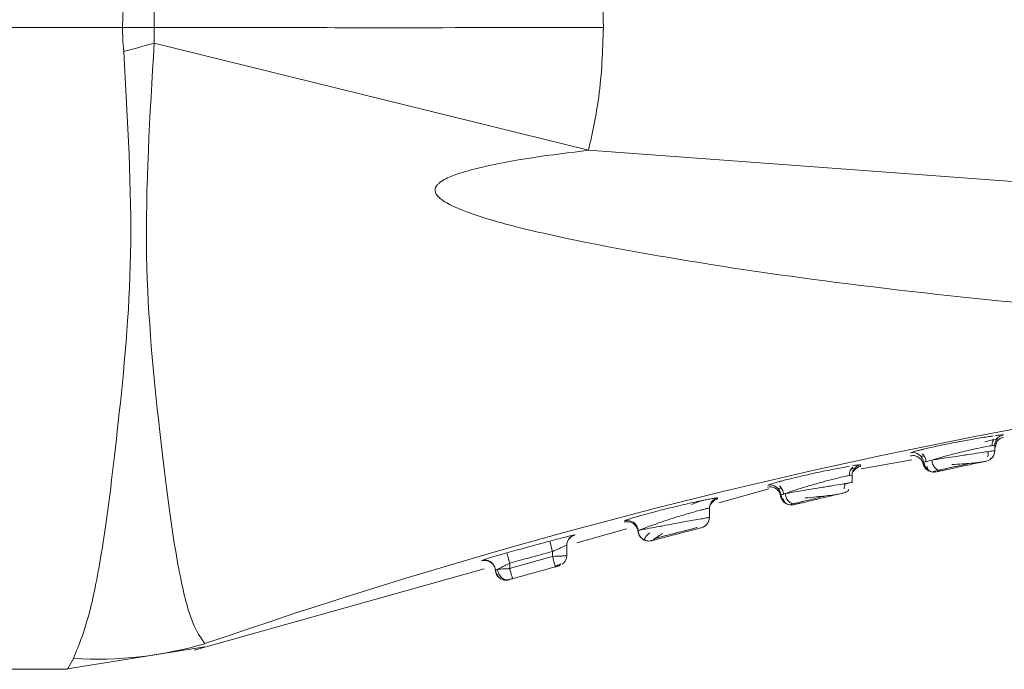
# Model space of a CAD drawing. Header units: millimetres. Extents: x -445 to 1924, y -59 to 420.
# Tile 6 of 40: x -211.37 to -197.57, y 153.48 to 162.59. Entities that reach past the tile are written whole.
import ezdxf

# ---------------------------------------------------------------- set-up
doc = ezdxf.new("R2010")
doc.units = ezdxf.units.MM

# ---------------------------------------------------------------- blocks, each defined once
blk = doc.blocks.new('Drawing View2')
at = {"color": 7, "linetype": 'Continuous', "lineweight": 18}
for p, q in [((-881.51, -9), (-866.136, -9)), ((-865.692, -9.219), (-859.605, -10.722)), ((-844.41, -11.845), (-859.605, -10.722)), ((-854.006, -14.738), (-853.966, -14.732)), ((-853.787, -14.712), (-853.787, -14.712)), ((-853.876, -14.798), (-853.91, -14.897)), ((-853.91, -14.86), (-853.91, -14.933)), ((-853.901, -14.809), (-853.896, -14.808)), ((-854.959, -14.925), (-854.913, -14.913)), ((-853.966, -15.05), (-853.964, -15.033)), ((-855.785, -15.188), (-855.072, -15.063)), ((-855.91, -15.278), (-855.91, -15.379)), ((-855.902, -15.229), (-855.876, -15.205)), ((-854.773, -15.224), (-854.698, -15.208)), ((-857.779, -15.666), (-857.079, -15.469)), ((-855.963, -15.493), (-855.963, -15.479)), ((-857.902, -15.694), (-857.878, -15.664)), ((-856.8, -15.691), (-856.79, -15.693)), ((-856.776, -15.69), (-856.735, -15.681)), ((-856.746, -15.68), (-856.719, -15.673)), ((-856.743, -15.679), (-856.736, -15.68)), ((-856.722, -15.683), (-856.717, -15.683)), ((-857.91, -15.742), (-857.91, -15.869)), ((-859.097, -15.917), (-859.097, -15.935)), ((-859.769, -16.225), (-859.071, -16.029)), ((-860.149, -16.203), (-860.11, -16.348)), ((-859.91, -16.261), (-859.91, -16.403)), ((-859.902, -16.214), (-859.879, -16.174)), ((-860.11, -16.348), (-860.11, -16.417)), ((-861.078, -16.465), (-861.101, -16.474)), ((-861.101, -16.474), (-861.101, -16.478)), ((-860.71, -16.512), (-860.71, -16.587)), ((-860.032, -16.551), (-860.026, -16.55)), ((-865.134, -17.733), (-861.069, -16.591)), ((-860.915, -16.58), (-860.91, -16.609)), ((-860.91, -16.609), (-860.908, -16.63)), ((-860.779, -16.748), (-860.764, -16.744)), ((-860.671, -16.724), (-860.669, -16.731)), ((-866.942, -18), (-864.985, -17.683)), ((-866.91, -18), (-866.825, -17.848)), ((-881.51, -18), (-866.91, -18))]:
    blk.add_line(p, q, dxfattribs=at)
at = {"color": 7, "linetype": 'Continuous', "lineweight": 18, "flags": 128}
for points in [[(-857.902, -15.694), (-857.908, -15.717), (-857.91, -15.742)], [(-856.79, -15.693), (-856.79, -15.693), (-856.758, -15.696), (-856.725, -15.692)], [(-860.75, -16.367), (-860.749, -16.371), (-860.747, -16.379), (-860.743, -16.393), (-860.738, -16.411), (-860.732, -16.433), (-860.725, -16.457), (-860.718, -16.484), (-860.71, -16.512)], [(-860.8, -16.746), (-860.786, -16.749), (-860.783, -16.749)], [(-860.783, -16.749), (-860.752, -16.751), (-860.719, -16.745)]]:
    blk.add_lwpolyline(points, dxfattribs=at)
at = {"color": 7, "linetype": 'Continuous', "lineweight": 18}
for centre, radius, start, end in [((-910.271, 149.805), 165.154, 285.50503, 285.65978), ((-838.951, -92.858), 79.595, 93.93236, 109.08957), ((-853.76, -14.86), 0.15, 139.6318, 179.9993), ((-855.06, -15.111), 0.15, 5.1451, 101.3663), ((-854.06, -14.933), 0.15, 282.0074, 360), ((-855.76, -15.278), 0.15, 138.6097, 179.999), ((-854.761, -15.084), 0.15, 185.1215, 282.4167), ((-857.06, -15.564), 0.15, 3.5045, 102.8521), ((-856.761, -15.546), 0.15, 183.4844, 239.025), ((-856.06, -15.379), 0.15, 283.1798, 310.635), ((-858.06, -15.869), 0.15, 284.3579, 360), ((-859.06, -16.063), 0.15, 2.1491, 104.2976), ((-859.76, -16.261), 0.15, 104.9021, 179.9979), ((-833.225, -112.891), 100.15, 105.5719, 105.92855), ((-861.06, -16.618), 0.15, 14.7595, 105.8046), ((-833.225, -112.891), 100, 105.5719, 105.92855), ((-866.503, -12.426), 5.432, 266.6009, 286.2568)]:
    blk.add_arc(centre, radius, start, end, dxfattribs=at)
for points, knots in [([(-859.605, -7.278), (-859.538, -7.595), (-859.418, -8.163), (-859.403, -8.743), (-859.396, -9)], [0, 0, 0, 0, 0.556738, 1, 1, 1, 1]), ([(-866.136, -9), (-866.136, -8.937), (-866.134, -8.824), (-866.125, -8.711), (-866.121, -8.661)], [0, 0, 0, 0, 0.558771, 1, 1, 1, 1]), ([(-865.692, -9), (-865.692, -8.959), (-865.692, -8.886), (-865.692, -8.813), (-865.692, -8.781)], [0, 0, 0, 0, 0.5627197, 1, 1, 1, 1]), ([(-866.121, -9.339), (-866.126, -9.276), (-866.135, -9.163), (-866.136, -9.05), (-866.136, -9)], [0, 0, 0, 0, 0.561067, 1, 1, 1, 1]), ([(-866.136, -9), (-866.053, -9), (-865.905, -9), (-865.757, -9), (-865.692, -9)], [0, 0, 0, 0, 0.559994, 1, 1, 1, 1]), ([(-865.692, -9.219), (-865.692, -9.178), (-865.692, -9.105), (-865.692, -9.032), (-865.692, -9)], [0, 0, 0, 0, 0.5563326, 1, 1, 1, 1]), ([(-865.692, -9), (-864.517, -9.001), (-862.421, -9.004), (-860.32, -9.001), (-859.396, -9)], [0, 0, 0, 0, 0.5600214, 1, 1, 1, 1]), ([(-859.396, -9), (-859.407, -9.327), (-859.427, -9.907), (-859.551, -10.474), (-859.605, -10.722)], [0, 0, 0, 0, 0.562892, 1, 1, 1, 1]), ([(-864.983, -17.64), (-865.06, -17.531), (-865.197, -17.337), (-865.419, -16.286), (-865.623, -14.666), (-865.873, -12.19), (-865.754, -10.233), (-865.692, -9.219)], [0, 0, 0, 0, 0.190168, 0.336226, 0.540876, 0.762003, 1, 1, 1, 1]), ([(-866.825, -17.848), (-866.745, -17.653), (-866.603, -17.308), (-866.387, -16.168), (-866.191, -14.551), (-865.955, -12.171), (-866.065, -10.303), (-866.121, -9.339)], [0, 0, 0, 0, 0.190009, 0.334651, 0.538338, 0.761528, 1, 1, 1, 1]), ([(-859.605, -10.722), (-860.131, -10.785), (-860.768, -10.863), (-861.448, -11.051), (-861.629, -11.128), (-861.706, -11.186), (-861.733, -11.215), (-861.749, -11.243), (-861.758, -11.274), (-861.754, -11.31), (-861.733, -11.349), (-861.695, -11.39), (-861.601, -11.461), (-861.403, -11.555), (-860.917, -11.725), (-859.947, -11.961), (-858.232, -12.284), (-855.872, -12.623), (-852.572, -12.975), (-848.719, -13.232), (-845.817, -13.281), (-844.41, -13.304)], [0, 0, 0, 0, 0.0796332, 0.0964156, 0.1065059, 0.1089894, 0.110947, 0.1125346, 0.113904, 0.1158361, 0.1179721, 0.1206669, 0.1243532, 0.1359547, 0.1535702, 0.2023597, 0.286651, 0.4171763, 0.5625189, 0.7877925, 1, 1, 1, 1]), ([(-853.935, -14.727), (-853.952, -14.73), (-854.021, -14.74), (-854.159, -14.763), (-854.329, -14.793), (-854.501, -14.825), (-854.677, -14.861), (-854.818, -14.891), (-854.89, -14.908), (-854.92, -14.915), (-854.928, -14.917), (-854.93, -14.917), (-854.94, -14.92), (-854.947, -14.922), (-854.953, -14.923)], [0, 0, 0, 0, 0.069359, 0.275402, 0.393198, 0.5205, 0.710855, 0.848164, 0.932221, 0.954215, 0.960193, 0.961927, 0.962824, 1, 1, 1, 1]), ([(-854.049, -14.812), (-854.024, -14.805), (-853.974, -14.791), (-853.92, -14.776), (-853.882, -14.765), (-853.876, -14.763), (-853.873, -14.761)], [0, 0, 0, 0, 0.2458365, 0.4944566, 0.7458023, 1, 1, 1, 1]), ([(-853.926, -14.778), (-853.925, -14.777), (-853.905, -14.772), (-853.885, -14.766), (-853.878, -14.763), (-853.875, -14.762)], [0, 0, 0, 0, 0.025992, 0.534675, 1, 1, 1, 1]), ([(-853.787, -14.712), (-853.804, -14.717), (-853.837, -14.727), (-853.878, -14.762), (-853.905, -14.808), (-853.908, -14.843), (-853.91, -14.86)], [0, 0, 0, 0, 0.242329, 0.5, 0.757671, 1, 1, 1, 1]), ([(-853.787, -14.712), (-853.79, -14.712), (-853.795, -14.71), (-853.834, -14.714), (-853.879, -14.72), (-853.902, -14.723)], [0, 0, 0, 0, 0.328596, 0.661875, 1, 1, 1, 1]), ([(-853.876, -14.799), (-853.863, -14.786), (-853.838, -14.761), (-853.804, -14.752), (-853.787, -14.747)], [0, 0, 0, 0, 0.515653, 1, 1, 1, 1]), ([(-853.952, -14.863), (-853.966, -14.865), (-854, -14.87), (-854.101, -14.89), (-854.228, -14.917), (-854.382, -14.954), (-854.544, -14.994), (-854.693, -15.035), (-854.763, -15.057), (-854.793, -15.066)], [0, 0, 0, 0, 0.1047935, 0.247002, 0.4021463, 0.5265091, 0.7066329, 0.8753524, 1, 1, 1, 1]), ([(-853.91, -14.86), (-853.912, -14.858), (-853.914, -14.857), (-853.945, -14.862), (-853.952, -14.863)], [0, 0, 0, 0, 0.7750827, 1, 1, 1, 1]), ([(-853.948, -14.863), (-853.947, -14.851), (-853.947, -14.827), (-853.938, -14.798), (-853.929, -14.783), (-853.926, -14.778)], [0, 0, 0, 0, 0.400926, 0.782959, 1, 1, 1, 1]), ([(-853.948, -14.863), (-853.947, -14.851), (-853.947, -14.827), (-853.938, -14.798), (-853.929, -14.783), (-853.926, -14.778)], [0, 0, 0, 0, 0.400848, 0.782809, 1, 1, 1, 1]), ([(-853.91, -14.892), (-853.91, -14.893), (-853.91, -14.904), (-853.91, -14.881), (-853.91, -14.86)], [0, 0, 0, 0, 0.0821469, 1, 1, 1, 1]), ([(-855.092, -15.006), (-855.08, -15.005), (-855.058, -15.001), (-855.016, -15.007), (-854.968, -15.029), (-854.934, -15.067), (-854.916, -15.106), (-854.912, -15.129), (-854.911, -15.14)], [0, 0, 0, 0, 0.136954, 0.267626, 0.5, 0.732374, 0.863046, 1, 1, 1, 1]), ([(-854.953, -14.923), (-854.992, -14.933), (-855.072, -14.953), (-855.084, -14.96), (-855.09, -14.964)], [0, 0, 0, 0, 0.482738, 1, 1, 1, 1]), ([(-854.948, -15.011), (-854.944, -15.011), (-854.938, -15.012), (-854.919, -15.01), (-854.902, -15.008), (-854.901, -15.008)], [0, 0, 0, 0, 0.469335, 0.984693, 1, 1, 1, 1]), ([(-854.927, -14.977), (-854.92, -14.984), (-854.906, -14.998), (-854.889, -15.026), (-854.876, -15.058), (-854.874, -15.082), (-854.873, -15.095)], [0, 0, 0, 0, 0.221191, 0.464098, 0.72557, 1, 1, 1, 1]), ([(-854.793, -15.066), (-854.766, -15.062), (-854.71, -15.053), (-854.593, -15.035), (-854.467, -15.016), (-854.362, -15), (-854.251, -14.983), (-854.129, -14.965), (-854.007, -14.947), (-853.926, -14.935), (-853.915, -14.933), (-853.91, -14.933)], [0, 0, 0, 0, 0.0941408, 0.2003753, 0.3239823, 0.4096456, 0.4580935, 0.6047911, 0.7291087, 0.8671379, 1, 1, 1, 1]), ([(-854.014, -15.022), (-854.011, -15.013), (-854.004, -14.995), (-854.001, -14.969), (-854.002, -14.953), (-854.002, -14.947)], [0, 0, 0, 0, 0.368776, 0.772891, 1, 1, 1, 1]), ([(-855.949, -15.153), (-855.963, -15.155), (-856.027, -15.166), (-856.161, -15.192), (-856.331, -15.226), (-856.5, -15.263), (-856.672, -15.302), (-856.811, -15.336), (-856.885, -15.355), (-856.919, -15.364), (-856.942, -15.37), (-856.953, -15.373), (-856.961, -15.375)], [0, 0, 0, 0, 0.054928, 0.260672, 0.379643, 0.509001, 0.692061, 0.827169, 0.914181, 0.939602, 0.952932, 1, 1, 1, 1]), ([(-855.948, -15.283), (-855.948, -15.271), (-855.947, -15.247), (-855.937, -15.213), (-855.922, -15.186), (-855.908, -15.172), (-855.902, -15.165)], [0, 0, 0, 0, 0.274666, 0.536296, 0.779137, 1, 1, 1, 1]), ([(-855.926, -15.196), (-855.925, -15.196), (-855.905, -15.189), (-855.883, -15.183), (-855.876, -15.18), (-855.873, -15.178)], [0, 0, 0, 0, 0.029257, 0.536208, 1, 1, 1, 1]), ([(-855.926, -15.196), (-855.925, -15.196), (-855.905, -15.189), (-855.883, -15.183), (-855.876, -15.18), (-855.873, -15.178)], [0, 0, 0, 0, 0.02947, 0.536104, 1, 1, 1, 1]), ([(-855.791, -15.131), (-855.794, -15.131), (-855.799, -15.129), (-855.837, -15.134), (-855.882, -15.141), (-855.905, -15.145)], [0, 0, 0, 0, 0.3274556, 0.6607343, 1, 1, 1, 1]), ([(-855.791, -15.131), (-855.807, -15.136), (-855.84, -15.146), (-855.878, -15.182), (-855.899, -15.212), (-855.902, -15.229), (-855.902, -15.229)], [0, 0, 0, 0, 0.320102, 0.659689, 0.999277, 1, 1, 1, 1]), ([(-855.877, -15.207), (-855.864, -15.194), (-855.84, -15.169), (-855.807, -15.159), (-855.791, -15.154)], [0, 0, 0, 0, 0.515082, 1, 1, 1, 1]), ([(-855.792, -15.152), (-855.792, -15.153), (-855.792, -15.161), (-855.791, -15.145), (-855.791, -15.131)], [0, 0, 0, 0, 0.068761, 1, 1, 1, 1]), ([(-854.914, -15.118), (-854.911, -15.127), (-854.906, -15.147), (-854.89, -15.175), (-854.868, -15.2), (-854.849, -15.212), (-854.839, -15.218)], [0, 0, 0, 0, 0.229725, 0.475987, 0.734654, 1, 1, 1, 1]), ([(-854.911, -15.098), (-854.906, -15.096), (-854.896, -15.091), (-854.829, -15.075), (-854.793, -15.066)], [0, 0, 0, 0, 0.457521, 1, 1, 1, 1]), ([(-854.911, -15.098), (-854.909, -15.107), (-854.906, -15.127), (-854.894, -15.156), (-854.875, -15.183), (-854.851, -15.206), (-854.822, -15.223), (-854.802, -15.228), (-854.792, -15.231)], [0, 0, 0, 0, 0.1533192, 0.3174353, 0.4896303, 0.6661687, 0.8427073, 1, 1, 1, 1]), ([(-854.903, -15.089), (-854.902, -15.101), (-854.899, -15.124), (-854.886, -15.156), (-854.867, -15.182), (-854.852, -15.196), (-854.845, -15.202)], [0, 0, 0, 0, 0.274021, 0.535227, 0.778241, 1, 1, 1, 1]), ([(-854.861, -15.151), (-854.858, -15.17), (-854.853, -15.197), (-854.828, -15.219), (-854.808, -15.226), (-854.798, -15.23)], [0, 0, 0, 0, 0.5124258, 0.7563206, 1, 1, 1, 1]), ([(-854.793, -15.066), (-854.791, -15.078), (-854.788, -15.101), (-854.776, -15.132), (-854.76, -15.159), (-854.742, -15.18), (-854.722, -15.197), (-854.699, -15.209), (-854.672, -15.216), (-854.655, -15.214), (-854.646, -15.213)], [0, 0, 0, 0, 0.136997, 0.267542, 0.389037, 0.500005, 0.61097, 0.732462, 0.863004, 1, 1, 1, 1]), ([(-854.703, -15.209), (-854.673, -15.202), (-854.613, -15.189), (-854.494, -15.163), (-854.366, -15.135), (-854.283, -15.118), (-854.242, -15.109)], [0, 0, 0, 0, 0.2502984, 0.5002825, 0.7501189, 1, 1, 1, 1]), ([(-854.646, -15.213), (-854.628, -15.209), (-854.588, -15.2), (-854.506, -15.182), (-854.405, -15.16), (-854.292, -15.136), (-854.185, -15.113), (-854.099, -15.094), (-854.04, -15.082), (-854.033, -15.08), (-854.029, -15.079)], [0, 0, 0, 0, 0.092597, 0.200743, 0.324828, 0.459097, 0.595238, 0.730406, 0.865756, 1, 1, 1, 1]), ([(-854.511, -15.129), (-854.463, -15.125), (-854.369, -15.119), (-854.241, -15.109), (-854.142, -15.101), (-854.11, -15.096), (-854.094, -15.093)], [0, 0, 0, 0, 0.271072, 0.530108, 0.774066, 1, 1, 1, 1]), ([(-855.952, -15.283), (-855.971, -15.286), (-856.012, -15.294), (-856.132, -15.323), (-856.287, -15.362), (-856.459, -15.41), (-856.622, -15.459), (-856.76, -15.504), (-856.82, -15.525), (-856.848, -15.535)], [0, 0, 0, 0, 0.116973, 0.256695, 0.413478, 0.565732, 0.716151, 0.867733, 1, 1, 1, 1]), ([(-855.91, -15.278), (-855.912, -15.277), (-855.914, -15.275), (-855.946, -15.282), (-855.952, -15.283)], [0, 0, 0, 0, 0.834748, 1, 1, 1, 1]), ([(-855.948, -15.283), (-855.948, -15.271), (-855.947, -15.247), (-855.939, -15.217), (-855.929, -15.202), (-855.926, -15.196)], [0, 0, 0, 0, 0.398564, 0.778216, 1, 1, 1, 1]), ([(-855.91, -15.299), (-855.91, -15.3), (-855.91, -15.307), (-855.91, -15.292), (-855.91, -15.278)], [0, 0, 0, 0, 0.073676, 1, 1, 1, 1]), ([(-854.79, -15.231), (-854.79, -15.232), (-854.779, -15.235), (-854.758, -15.235), (-854.739, -15.232), (-854.729, -15.231)], [0, 0, 0, 0, 0.008555, 0.521138, 1, 1, 1, 1]), ([(-854.735, -15.232), (-854.735, -15.232), (-854.737, -15.233), (-854.733, -15.232), (-854.729, -15.231)], [0, 0, 0, 0, 0.123301, 1, 1, 1, 1]), ([(-854.717, -15.228), (-854.714, -15.227), (-854.706, -15.226), (-854.67, -15.218), (-854.646, -15.213)], [0, 0, 0, 0, 0.341787, 1, 1, 1, 1]), ([(-857.096, -15.446), (-857.084, -15.444), (-857.06, -15.44), (-857.026, -15.444), (-856.996, -15.455), (-856.97, -15.47), (-856.948, -15.491), (-856.929, -15.517), (-856.915, -15.548), (-856.912, -15.572), (-856.91, -15.584)], [0, 0, 0, 0, 0.136997, 0.267594, 0.389104, 0.5, 0.610896, 0.732407, 0.863003, 1, 1, 1, 1]), ([(-856.961, -15.375), (-856.998, -15.386), (-857.076, -15.407), (-857.087, -15.414), (-857.093, -15.418)], [0, 0, 0, 0, 0.4699781, 1, 1, 1, 1]), ([(-856.929, -15.428), (-856.922, -15.435), (-856.907, -15.449), (-856.889, -15.477), (-856.876, -15.51), (-856.873, -15.534), (-856.872, -15.547)], [0, 0, 0, 0, 0.220725, 0.463543, 0.725232, 1, 1, 1, 1]), ([(-856.848, -15.535), (-856.828, -15.532), (-856.785, -15.525), (-856.684, -15.508), (-856.543, -15.484), (-856.369, -15.455), (-856.189, -15.425), (-856.037, -15.4), (-855.931, -15.383), (-855.917, -15.38), (-855.91, -15.379)], [0, 0, 0, 0, 0.0825, 0.181793, 0.299657, 0.434093, 0.575769, 0.717, 0.858821, 1, 1, 1, 1]), ([(-856.024, -15.468), (-856.021, -15.459), (-856.016, -15.44), (-856.013, -15.416), (-856.015, -15.401), (-856.016, -15.397)], [0, 0, 0, 0, 0.400908, 0.841474, 1, 1, 1, 1]), ([(-855.91, -15.379), (-855.912, -15.38), (-855.916, -15.38), (-855.954, -15.387), (-855.989, -15.392), (-856.017, -15.397), (-856.018, -15.397)], [0, 0, 0, 0, 0.31475, 0.641197, 0.97969, 1, 1, 1, 1]), ([(-857.795, -15.596), (-857.797, -15.595), (-857.802, -15.594), (-857.841, -15.6), (-857.902, -15.611), (-858.01, -15.633), (-858.156, -15.664), (-858.324, -15.703), (-858.49, -15.742), (-858.66, -15.785), (-858.799, -15.823), (-858.874, -15.844), (-858.909, -15.854), (-858.951, -15.866), (-859.005, -15.883), (-859.078, -15.906), (-859.089, -15.913), (-859.097, -15.917)], [0, 0, 0, 0, 0.060747, 0.122593, 0.185575, 0.249635, 0.368452, 0.436493, 0.510081, 0.614537, 0.69179, 0.741759, 0.75649, 0.764365, 0.829929, 0.891129, 1, 1, 1, 1]), ([(-856.951, -15.461), (-856.947, -15.461), (-856.94, -15.463), (-856.921, -15.461), (-856.903, -15.458), (-856.903, -15.458)], [0, 0, 0, 0, 0.4693179, 0.984542, 1, 1, 1, 1]), ([(-856.913, -15.554), (-856.912, -15.565), (-856.91, -15.585), (-856.898, -15.616), (-856.879, -15.645), (-856.861, -15.66), (-856.852, -15.667)], [0, 0, 0, 0, 0.228533, 0.47452, 0.733693, 1, 1, 1, 1]), ([(-856.91, -15.555), (-856.907, -15.554), (-856.902, -15.551), (-856.866, -15.541), (-856.848, -15.535)], [0, 0, 0, 0, 0.500909, 1, 1, 1, 1]), ([(-856.91, -15.555), (-856.909, -15.565), (-856.907, -15.586), (-856.895, -15.616), (-856.876, -15.644), (-856.856, -15.663), (-856.842, -15.671), (-856.839, -15.673)], [0, 0, 0, 0, 0.208792, 0.433186, 0.669336, 0.911836, 1, 1, 1, 1]), ([(-856.906, -15.548), (-856.906, -15.558), (-856.904, -15.58), (-856.892, -15.611), (-856.874, -15.641), (-856.857, -15.656), (-856.848, -15.664)], [0, 0, 0, 0, 0.227777, 0.473587, 0.733082, 1, 1, 1, 1]), ([(-856.906, -15.553), (-856.905, -15.562), (-856.905, -15.573), (-856.901, -15.584), (-856.9, -15.587)], [0, 0, 0, 0, 0.7459751, 1, 1, 1, 1]), ([(-856.848, -15.535), (-856.846, -15.548), (-856.843, -15.571), (-856.83, -15.604), (-856.813, -15.63), (-856.793, -15.652), (-856.77, -15.668), (-856.753, -15.677), (-856.743, -15.679), (-856.743, -15.679)], [0, 0, 0, 0, 0.187481, 0.366005, 0.53183, 0.682864, 0.833902, 0.999731, 1, 1, 1, 1]), ([(-856.743, -15.679), (-856.717, -15.673), (-856.664, -15.66), (-856.544, -15.631), (-856.41, -15.599), (-856.32, -15.578), (-856.275, -15.567)], [0, 0, 0, 0, 0.25054, 0.500588, 0.75032, 1, 1, 1, 1]), ([(-856.681, -15.681), (-856.667, -15.678), (-856.637, -15.671), (-856.566, -15.654), (-856.468, -15.63), (-856.347, -15.601), (-856.221, -15.571), (-856.115, -15.546), (-856.04, -15.529), (-856.031, -15.527), (-856.026, -15.525)], [0, 0, 0, 0, 0.082105, 0.181397, 0.299616, 0.434732, 0.577065, 0.718462, 0.859791, 1, 1, 1, 1]), ([(-856.568, -15.597), (-856.517, -15.592), (-856.418, -15.583), (-856.275, -15.567), (-856.16, -15.554), (-856.12, -15.547), (-856.101, -15.543)], [0, 0, 0, 0, 0.271532, 0.530754, 0.77462, 1, 1, 1, 1]), ([(-857.961, -15.624), (-857.965, -15.624), (-858.028, -15.635), (-858.098, -15.663), (-858.164, -15.689)], [0, 0, 0, 0, 0.053911, 1, 1, 1, 1]), ([(-857.795, -15.596), (-857.81, -15.601), (-857.842, -15.612), (-857.88, -15.647), (-857.905, -15.692), (-857.908, -15.725), (-857.91, -15.742)], [0, 0, 0, 0, 0.24289, 0.5, 0.75711, 1, 1, 1, 1]), ([(-857.878, -15.664), (-857.866, -15.652), (-857.842, -15.627), (-857.81, -15.616), (-857.794, -15.611)], [0, 0, 0, 0, 0.5145434, 1, 1, 1, 1]), ([(-857.795, -15.61), (-857.795, -15.611), (-857.795, -15.616), (-857.795, -15.605), (-857.795, -15.596)], [0, 0, 0, 0, 0.081536, 1, 1, 1, 1]), ([(-856.88, -15.607), (-856.876, -15.618), (-856.87, -15.639), (-856.849, -15.665), (-856.822, -15.685), (-856.799, -15.691), (-856.788, -15.694)], [0, 0, 0, 0, 0.254821, 0.510107, 0.760244, 1, 1, 1, 1]), ([(-856.736, -15.68), (-856.728, -15.682), (-856.71, -15.686), (-856.692, -15.683), (-856.681, -15.681)], [0, 0, 0, 0, 0.417247, 1, 1, 1, 1]), ([(-856.719, -15.69), (-856.717, -15.69), (-856.713, -15.689), (-856.694, -15.684), (-856.681, -15.681)], [0, 0, 0, 0, 0.353373, 1, 1, 1, 1]), ([(-858.135, -15.795), (-858.166, -15.804), (-858.255, -15.829), (-858.43, -15.883), (-858.559, -15.926), (-858.623, -15.948)], [0, 0, 0, 0, 0.202469, 0.602877, 1, 1, 1, 1]), ([(-858.419, -15.961), (-858.368, -15.952), (-858.28, -15.936), (-858.155, -15.913), (-858.051, -15.895), (-857.969, -15.88), (-857.919, -15.871), (-857.913, -15.87), (-857.91, -15.869)], [0, 0, 0, 0, 0.1937425, 0.332723, 0.5131375, 0.6843314, 0.84653, 1, 1, 1, 1]), ([(-857.91, -15.742), (-857.912, -15.741), (-857.915, -15.74), (-857.945, -15.746), (-857.992, -15.757), (-858.056, -15.773), (-858.109, -15.788), (-858.135, -15.795)], [0, 0, 0, 0, 0.194381, 0.392042, 0.59361, 0.799673, 1, 1, 1, 1]), ([(-857.91, -15.869), (-857.911, -15.87), (-857.915, -15.87), (-857.939, -15.875), (-857.951, -15.877)], [0, 0, 0, 0, 0.488051, 1, 1, 1, 1]), ([(-857.91, -15.756), (-857.91, -15.756), (-857.91, -15.762), (-857.91, -15.751), (-857.91, -15.742)], [0, 0, 0, 0, 0.082199, 1, 1, 1, 1]), ([(-859.099, -15.936), (-859.089, -15.934), (-859.068, -15.93), (-859.035, -15.932), (-859.001, -15.942), (-858.97, -15.96), (-858.944, -15.985), (-858.925, -16.014), (-858.913, -16.045), (-858.911, -16.067), (-858.91, -16.077)], [0, 0, 0, 0, 0.113819, 0.236706, 0.36648, 0.499995, 0.633511, 0.763288, 0.886178, 1, 1, 1, 1]), ([(-858.623, -15.948), (-858.677, -15.967), (-858.784, -16.004), (-858.856, -16.036), (-858.879, -16.045), (-858.881, -16.046)], [0, 0, 0, 0, 0.491742, 0.96, 1, 1, 1, 1]), ([(-858.784, -16.028), (-858.74, -16.02), (-858.672, -16.008), (-858.543, -15.984), (-858.464, -15.97), (-858.419, -15.961)], [0, 0, 0, 0, 0.425752, 0.66603, 1, 1, 1, 1]), ([(-859.799, -16.116), (-859.8, -16.116), (-859.804, -16.116), (-859.837, -16.123), (-859.904, -16.139), (-860.013, -16.167), (-860.105, -16.191), (-860.149, -16.203)], [0, 0, 0, 0, 0.1465762, 0.3014233, 0.4880029, 0.7557657, 1, 1, 1, 1]), ([(-859.879, -16.174), (-859.867, -16.161), (-859.845, -16.136), (-859.813, -16.125), (-859.798, -16.12)], [0, 0, 0, 0, 0.5139759, 1, 1, 1, 1]), ([(-859.799, -16.119), (-859.799, -16.12), (-859.799, -16.121), (-859.799, -16.118), (-859.799, -16.116)], [0, 0, 0, 0, 0.136622, 1, 1, 1, 1]), ([(-858.91, -16.057), (-858.908, -16.056), (-858.905, -16.055), (-858.874, -16.043), (-858.868, -16.04)], [0, 0, 0, 0, 0.795911, 1, 1, 1, 1]), ([(-858.869, -16.044), (-858.878, -16.045), (-858.905, -16.049), (-858.908, -16.054), (-858.91, -16.057)], [0, 0, 0, 0, 0.323403, 1, 1, 1, 1]), ([(-858.91, -16.057), (-858.909, -16.069), (-858.906, -16.093), (-858.892, -16.125), (-858.873, -16.152), (-858.85, -16.172), (-858.824, -16.188), (-858.802, -16.197), (-858.788, -16.198), (-858.785, -16.198)], [0, 0, 0, 0, 0.180011, 0.350823, 0.508937, 0.65257, 0.798308, 0.958432, 1, 1, 1, 1]), ([(-858.91, -16.057), (-858.909, -16.067), (-858.907, -16.088), (-858.895, -16.119), (-858.876, -16.149), (-858.85, -16.173), (-858.823, -16.189), (-858.804, -16.194), (-858.797, -16.196)], [0, 0, 0, 0, 0.1588633, 0.3302398, 0.5111048, 0.6971136, 0.8831173, 1, 1, 1, 1]), ([(-858.881, -16.046), (-858.877, -16.045), (-858.854, -16.041), (-858.816, -16.034), (-858.784, -16.028)], [0, 0, 0, 0, 0.17403, 1, 1, 1, 1]), ([(-858.748, -16.086), (-858.764, -16.101), (-858.796, -16.131), (-858.82, -16.163), (-858.823, -16.186), (-858.804, -16.194), (-858.794, -16.197)], [0, 0, 0, 0, 0.262674, 0.517113, 0.763154, 1, 1, 1, 1]), ([(-858.722, -16.196), (-858.721, -16.196), (-858.718, -16.195), (-858.693, -16.189), (-858.644, -16.176), (-858.565, -16.155), (-858.46, -16.128), (-858.33, -16.094), (-858.213, -16.064), (-858.126, -16.041), (-858.068, -16.026), (-858.03, -16.017), (-858.025, -16.015), (-858.023, -16.015)], [0, 0, 0, 0, 0.058055, 0.128833, 0.221266, 0.309063, 0.41483, 0.536314, 0.663474, 0.747859, 0.832233, 0.916537, 1, 1, 1, 1]), ([(-858.693, -16.187), (-858.694, -16.186), (-858.695, -16.185), (-858.673, -16.166), (-858.631, -16.136), (-858.587, -16.109), (-858.565, -16.096)], [0, 0, 0, 0, 0.146426, 0.418431, 0.704233, 1, 1, 1, 1]), ([(-858.674, -16.165), (-858.631, -16.154), (-858.545, -16.132), (-858.381, -16.089), (-858.216, -16.046), (-858.129, -16.024), (-858.085, -16.012)], [0, 0, 0, 0, 0.250317, 0.50013, 0.749884, 1, 1, 1, 1]), ([(-858.673, -16.165), (-858.629, -16.154), (-858.542, -16.131), (-858.377, -16.088), (-858.212, -16.045), (-858.125, -16.023), (-858.081, -16.012)], [0, 0, 0, 0, 0.250111, 0.499857, 0.74968, 1, 1, 1, 1]), ([(-860.149, -16.203), (-860.262, -16.233), (-860.462, -16.288), (-860.662, -16.343), (-860.75, -16.367)], [0, 0, 0, 0, 0.561946, 1, 1, 1, 1]), ([(-859.91, -16.261), (-859.912, -16.261), (-859.917, -16.262), (-859.954, -16.277), (-860.004, -16.299), (-860.059, -16.324), (-860.092, -16.339), (-860.11, -16.348)], [0, 0, 0, 0, 0.201947, 0.413133, 0.666685, 0.823407, 1, 1, 1, 1]), ([(-859.91, -16.264), (-859.91, -16.265), (-859.91, -16.266), (-859.91, -16.263), (-859.91, -16.261)], [0, 0, 0, 0, 0.137826, 1, 1, 1, 1]), ([(-858.785, -16.198), (-858.776, -16.2), (-858.755, -16.203), (-858.734, -16.199), (-858.722, -16.196)], [0, 0, 0, 0, 0.419625, 1, 1, 1, 1]), ([(-860.75, -16.367), (-860.802, -16.382), (-860.903, -16.41), (-861.02, -16.446), (-861.061, -16.459), (-861.078, -16.465)], [0, 0, 0, 0, 0.372647, 0.73306, 1, 1, 1, 1]), ([(-860.11, -16.348), (-860.222, -16.378), (-860.423, -16.432), (-860.622, -16.487), (-860.71, -16.512)], [0, 0, 0, 0, 0.561944, 1, 1, 1, 1]), ([(-859.91, -16.403), (-859.912, -16.42), (-859.915, -16.452), (-859.938, -16.496), (-859.962, -16.516), (-859.974, -16.525)], [0, 0, 0, 0, 0.34058, 0.68116, 1, 1, 1, 1]), ([(-861.102, -16.479), (-861.092, -16.477), (-861.071, -16.472), (-861.038, -16.473), (-861.004, -16.482), (-860.972, -16.5), (-860.945, -16.524), (-860.926, -16.553), (-860.914, -16.584), (-860.911, -16.606), (-860.91, -16.616)], [0, 0, 0, 0, 0.113729, 0.236596, 0.366411, 0.5, 0.633589, 0.763404, 0.886271, 1, 1, 1, 1]), ([(-860.71, -16.512), (-860.729, -16.521), (-860.767, -16.54), (-860.829, -16.571), (-860.86, -16.588), (-860.879, -16.599)], [0, 0, 0, 0, 0.291381, 0.579711, 1, 1, 1, 1]), ([(-860.073, -16.55), (-860.067, -16.548), (-860.054, -16.544), (-860.034, -16.538), (-860.013, -16.532), (-860.001, -16.528), (-859.995, -16.527)], [0, 0, 0, 0, 0.205595, 0.467012, 0.731669, 1, 1, 1, 1]), ([(-860.07, -16.562), (-860.066, -16.561), (-860.058, -16.559), (-860.047, -16.555), (-860.038, -16.553), (-860.033, -16.552), (-860.032, -16.551)], [0, 0, 0, 0, 0.292041, 0.584109, 0.876044, 1, 1, 1, 1]), ([(-860.007, -16.544), (-860.007, -16.545), (-860.008, -16.545), (-860.012, -16.546), (-860.018, -16.547), (-860.023, -16.549), (-860.026, -16.55)], [0, 0, 0, 0, 0.244971, 0.496582, 0.748256, 1, 1, 1, 1]), ([(-860.004, -16.52), (-860.004, -16.52), (-859.999, -16.525), (-860, -16.531), (-860.003, -16.538), (-860.007, -16.541), (-860.009, -16.542)], [0, 0, 0, 0, 0.001079, 0.594522, 0.876698, 1, 1, 1, 1]), ([(-859.963, -16.517), (-859.957, -16.513), (-859.95, -16.507), (-859.949, -16.502), (-859.949, -16.502)], [0, 0, 0, 0, 0.893208, 1, 1, 1, 1]), ([(-860.911, -16.608), (-860.91, -16.618), (-860.907, -16.64), (-860.895, -16.671), (-860.875, -16.701), (-860.857, -16.716), (-860.848, -16.724)], [0, 0, 0, 0, 0.227377, 0.473105, 0.732776, 1, 1, 1, 1]), ([(-860.91, -16.609), (-860.909, -16.609), (-860.905, -16.607), (-860.887, -16.601), (-860.879, -16.599)], [0, 0, 0, 0, 0.542921, 1, 1, 1, 1]), ([(-860.91, -16.609), (-860.909, -16.62), (-860.907, -16.641), (-860.894, -16.672), (-860.874, -16.7), (-860.857, -16.718), (-860.846, -16.724), (-860.845, -16.724)], [0, 0, 0, 0, 0.224166, 0.466012, 0.721268, 0.9838, 1, 1, 1, 1]), ([(-860.908, -16.606), (-860.907, -16.616), (-860.905, -16.637), (-860.893, -16.669), (-860.874, -16.699), (-860.856, -16.714), (-860.846, -16.722)], [0, 0, 0, 0, 0.227072, 0.472713, 0.732507, 1, 1, 1, 1]), ([(-860.886, -16.666), (-860.881, -16.677), (-860.872, -16.698), (-860.848, -16.723), (-860.818, -16.742), (-860.794, -16.747), (-860.782, -16.749)], [0, 0, 0, 0, 0.251486, 0.506831, 0.758636, 1, 1, 1, 1]), ([(-860.879, -16.599), (-860.878, -16.609), (-860.875, -16.63), (-860.863, -16.661), (-860.846, -16.691), (-860.822, -16.716), (-860.795, -16.735), (-860.765, -16.745), (-860.737, -16.748), (-860.719, -16.745), (-860.711, -16.743)], [0, 0, 0, 0, 0.113772, 0.23665, 0.366446, 0.5, 0.633555, 0.763351, 0.886228, 1, 1, 1, 1]), ([(-860.71, -16.587), (-860.705, -16.606), (-860.694, -16.643), (-860.68, -16.69), (-860.672, -16.719), (-860.671, -16.723), (-860.671, -16.724)], [0, 0, 0, 0, 0.296344, 0.592688, 0.889032, 1, 1, 1, 1]), ([(-860.782, -16.749), (-860.771, -16.751), (-860.755, -16.752), (-860.739, -16.749), (-860.733, -16.748)], [0, 0, 0, 0, 0.6702788, 1, 1, 1, 1]), ([(-860.741, -16.748), (-860.737, -16.746), (-860.728, -16.744), (-860.709, -16.738), (-860.688, -16.732), (-860.672, -16.728), (-860.665, -16.726)], [0, 0, 0, 0, 0.2512291, 0.5014384, 0.7508793, 1, 1, 1, 1]), ([(-860.718, -16.745), (-860.718, -16.745), (-860.717, -16.745), (-860.713, -16.744), (-860.711, -16.743)], [0, 0, 0, 0, 0.363127, 1, 1, 1, 1])]:
    blk.add_open_spline(points, degree=3, knots=knots, dxfattribs=at)
for points in [[(-860.11, -16.417), (-860.084, -16.416), (-860.031, -16.414), (-859.965, -16.41), (-859.919, -16.407), (-859.913, -16.405), (-859.91, -16.403)], [(-860.11, -16.417), (-860.105, -16.436), (-860.094, -16.474), (-860.081, -16.522), (-860.072, -16.555), (-860.07, -16.56), (-860.07, -16.562)], [(-860.879, -16.599), (-860.869, -16.598), (-860.849, -16.596), (-860.808, -16.593), (-860.76, -16.59), (-860.727, -16.588), (-860.71, -16.587)]]:
    blk.add_open_spline(points, degree=3, dxfattribs=at)

msp = doc.modelspace()

# ---------------------------------------------------------------- block references
at = {"color": 7, "linetype": 'Continuous', "lineweight": 18}
msp.add_blockref('Drawing View2', (656.209, 171.483), dxfattribs=at)

doc.saveas('drawing.dxf')
